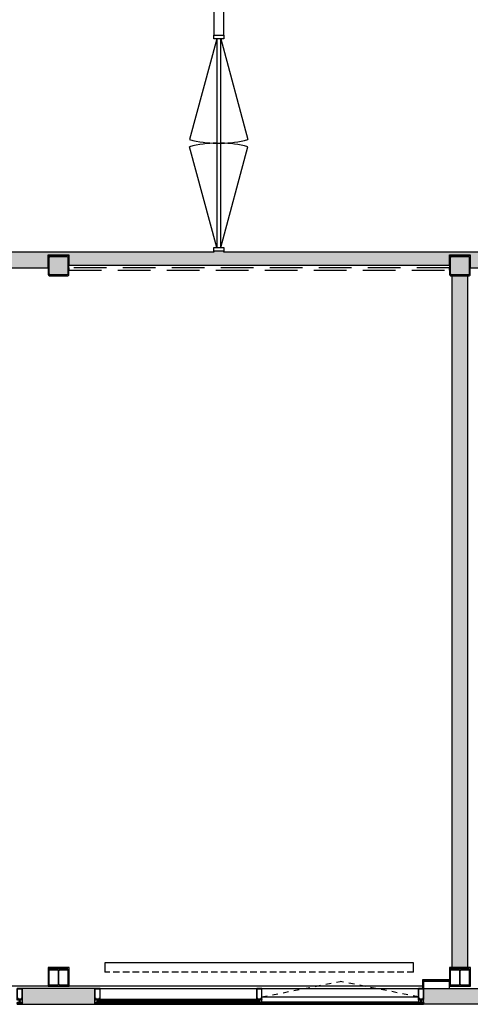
# Model space of a CAD drawing. Header units: millimetres. Extents: x 1118 to 56041, y -2107 to 37624.
# Tile 11 of 21: x 23060 to 27439, y -1272 to 8293. Entities that reach past the tile are written whole.
import ezdxf

# ---------------------------------------------------------------- set-up
doc = ezdxf.new("R2010")
doc.units = ezdxf.units.MM
doc.header["$LTSCALE"] = 100
doc.linetypes.add('Draairichting', pattern=[1.0584, 0.5292, -0.5292])
doc.linetypes.add('HIDDEN2', pattern=[4.7625, 3.175, -1.5875])
for name, color, linetype in [('AA21----_BUITENWAND', 8, 'Continuous'), ('AA22----_BINNENWAND', 9, 'Continuous'), ('AA28----_KONSTRUKTIE', 9, 'Continuous'), ('AL21----_BUITENWAND', 3, 'Continuous'), ('AL22----_BINNENWAND', 2, 'Continuous'), ('AL23----_VLOEREN', 2, 'Continuous'), ('AL28----_KONSTRUKTIE', 3, 'Continuous'), ('AL31----_BUITENKOZIJNEN', 1, 'Continuous'), ('AL32----_BINNENKOZIJNEN', 1, 'Continuous'), ('AL41----_BUITENWANDAFWERKING', 7, 'Continuous'), ('AL51----_RADIATOREN', 7, 'Continuous')]:
    doc.layers.add(name, color=color, linetype=linetype)

# ---------------------------------------------------------------- blocks, each defined once
blk = doc.blocks.new('HEA 180')
at = {"layer": 'AA28----_KONSTRUKTIE'}
h = blk.add_hatch(color=256, dxfattribs=at)
h.dxf.hatch_style = 1
h.paths.add_polyline_path([(-18, -76), (-90, -76), (-90, -85.5), (90, -85.5), (90, -76), (18, -76, -0.414214), (3, -61), (3, 61, -0.414214), (18, 76), (90, 76), (90, 85.5), (-90, 85.5), (-90, 76), (-18, 76, -0.414214), (-3, 61), (-3, -61, -0.414214)])
at = {"layer": 'AL28----_KONSTRUKTIE'}
blk.add_lwpolyline([(-90, 85.5), (-90, 76), (-18, 76, -0.414214), (-3, 61), (-3, -61, -0.414214), (-18, -76), (-90, -76), (-90, -85.5), (90, -85.5), (90, -76), (18, -76, -0.414214), (3, -61), (3, 61, -0.414214), (18, 76), (90, 76), (90, 85.5)], format="xyb", close=True, dxfattribs=at)
blk = doc.blocks.new('Kolom 200x200')
at = {"layer": 'AA28----_KONSTRUKTIE', "lineweight": 5}
blk.add_hatch(color=256, dxfattribs=at).paths.add_polyline_path([(75, 10), (80, 10), (87.1, 12.9), (90, 20), (90, 180), (87.1, 187.1), (80, 190), (-80, 190), (-87.1, 187.1), (-90, 180), (-90, 20), (-87.1, 12.9), (-80, 10), (72.1, 10)], flags=0)
at = {"layer": 'AL28----_KONSTRUKTIE'}
for points in [[(100, 185, 0.414214), (85, 200), (-85, 200, 0.414214), (-100, 185), (-100, 15, 0.414214), (-85, 0), (85, 0, 0.414214), (100, 15)], [(-90, 180, -0.414214), (-80, 190), (80, 190, -0.414214), (90, 180), (90, 20, -0.414214), (80, 10), (-80, 10, -0.414214), (-90, 20)]]:
    blk.add_lwpolyline(points, format="xyb", close=True, dxfattribs=at)
blk = doc.blocks.new('*U150')
at = {"layer": 'AL32----_BINNENKOZIJNEN'}
for points in [[(-2064.9, 20.6), (-1084.5, 283.3)], [(-35.1, 20.6), (-1015.5, 283.3)], [(-1050, 20.6), (-1050, -20.6)], [(-2064.9, -20.6), (-1084.5, -283.3)], [(-35.1, -20.6), (-1015.5, -283.3)]]:
    blk.add_lwpolyline(points, dxfattribs=at)
for points in [[(-2100, 50), (-2065, 50), (-2065, -50), (-2100, -50)], [(-2064.9, 20.6), (-2065, -20.6), (-35, -20.6), (-35, 20.6)], [(-35, 50), (0, 50), (0, -50), (-35, -50)]]:
    blk.add_lwpolyline(points, close=True, dxfattribs=at)
for centre, start, end in [((-2064.9, 20.6), 359.99929, 15), ((-35.1, 20.6), 165, 180.00071), ((-2064.9, -20.6), 345, 0.00071), ((-35.1, -20.6), 179.99929, 195)]:
    blk.add_arc(centre, 1015, start, end, dxfattribs=at)
blk = doc.blocks.new('Rectangular Mullion - d_105-V15-00')
at = {"layer": 'AL31----_BUITENKOZIJNEN'}
for p, q in [((23.5, 105), (-23.5, 105)), ((-22.5, 7), (-22.5, 102.6)), ((-22.5, 102.6), (22.5, 102.6)), ((22.5, 102.6), (22.5, 7)), ((25, 0), (25, 103.5)), ((-25, 0), (-22.7, 0)), ((-23.5, 1), (-23.5, 5)), ((-23.5, 5), (-15.3, 5)), ((-22.7, 1), (-23.5, 1)), ((-22.7, 0), (-22.7, 1)), ((-14.1, 7), (-22.5, 7)), ((-15.3, 1), (-16.1, 1)), ((-16.1, 1), (-16.1, 0)), ((-16.1, 0), (-13.5, 0)), ((-15.3, 5), (-15.3, 1)), ((-13.5, 0), (-13.5, -4.5)), ((-13.1, 2.2), (-13.1, 6)), ((-11.3, 2.2), (-13.1, 2.2)), ((-11.3, 0), (-11.3, 2.2)), ((11.3, 0), (-11.3, 0)), ((13.1, 2.2), (11.3, 2.2)), ((11.3, 2.2), (11.3, 0)), ((13.1, 6), (13.1, 2.2)), ((13.5, -4.5), (13.5, 0)), ((13.5, 0), (16.1, 0)), ((22.5, 7), (14.1, 7)), ((15.3, 1), (15.3, 5)), ((15.3, 5), (23.5, 5)), ((16.1, 1), (15.3, 1)), ((16.1, 0), (16.1, 1)), ((23.5, 1), (22.7, 1)), ((22.7, 1), (22.7, 0)), ((22.7, 0), (25, 0)), ((23.5, 5), (23.5, 1)), ((-23.9, -36), (-25, -36)), ((-25, -36), (-25, -48.2)), ((-25, -48.2), (-24.3, -49)), ((-24.3, -49), (24.3, -49)), ((-20, -36), (-23.9, -36)), ((-23.9, -36), (-22.5, -39)), ((-22.5, -39), (-23.9, -36)), ((-23.8, -39.8), (-22.5, -39)), ((-23.8, -47.5), (-23.8, -39.8)), ((23.8, -47.5), (-23.8, -47.5)), ((-22.5, -39), (-23.4, -39.5)), ((-23.4, -39.5), (-21.8, -42.4)), ((-21.8, -42.4), (-21.8, -46)), ((-21.8, -46), (-20.5, -46)), ((-21, -37), (-20, -37)), ((-20.5, -46), (-20.5, -41.7)), ((-20.5, -41.7), (-11.3, -41.7)), ((-20, -37), (-20, -36)), ((-12.8, -39.2), (-19.5, -39.2)), ((-19, -36.5), (-19, -37.5)), ((-15.5, -36), (-18.5, -36)), ((-18.5, -38), (-15.5, -38)), ((-15, -37.5), (-15, -36.5)), ((13.8, -36), (-13.8, -36)), ((-13.8, -36), (-13.8, -37)), ((-13.8, -37), (-12.8, -37)), ((-13.5, -4.5), (-12.5, -4.5)), ((-12.8, -37), (-12.8, -39.2)), ((-12.5, -4.5), (-12.5, -2.5)), ((-12.5, -2.5), (-5, -2.5)), ((-10.3, -40.7), (-10.3, -39.5)), ((-9.3, -38.5), (9.3, -38.5)), ((-5, -2.5), (-5, -20)), ((-5, -20), (-2.1, -20)), ((-2.1, -20), (-5, -20)), ((-5, -20), (-5, -32)), ((-5, -32), (-3, -32)), ((-4, -31), (-4, -21)), ((-4, -21), (-1.1, -21)), ((-3, -31), (-4, -31)), ((-3, -32), (-3, -31)), ((-2.1, -6.1), (-0.9, -3.1)), ((-1.7, -5.1), (-2.1, -6.1)), ((-2.1, -20), (-2.1, -6.1)), ((-2.1, -6.1), (-2.1, -20)), ((-2, -32), (-2, -31)), ((-0.8, -5.1), (-1.7, -5.1)), ((-1.5, -30.5), (1.5, -30.5)), ((1.5, -32.5), (-1.5, -32.5)), ((-1.1, -6), (-0.8, -5.1)), ((-1.1, -7), (-1.1, -6)), ((1.1, -7), (-1.1, -7)), ((-1.1, -21), (-1.1, -8)), ((-1.1, -8), (1.1, -8)), ((-0.9, -3.1), (0, -2.5)), ((0, -2.5), (0.9, -3.1)), ((1.7, -5.1), (0.8, -5.1)), ((0.8, -5.1), (1.1, -6)), ((0.9, -3.1), (2.1, -6.1)), ((1.1, -6), (1.1, -7)), ((1.1, -8), (1.1, -21)), ((1.1, -21), (4, -21)), ((2.1, -6.1), (1.7, -5.1)), ((2, -31), (2, -32)), ((2.1, -6.1), (2.1, -20)), ((2.1, -20), (2.1, -6.1)), ((2.1, -20), (5, -20)), ((5, -20), (2.1, -20)), ((4, -31), (3, -31)), ((3, -31), (3, -32)), ((3, -32), (5, -32)), ((4, -21), (4, -31)), ((5, -20), (5, -2.5)), ((5, -2.5), (12.5, -2.5)), ((5, -32), (5, -20)), ((10.3, -39.5), (10.3, -40.7)), ((11.3, -41.7), (20.5, -41.7)), ((12.5, -2.5), (12.5, -4.5)), ((12.5, -4.5), (13.5, -4.5)), ((12.8, -39.2), (12.8, -37)), ((12.8, -37), (13.8, -37)), ((19.5, -39.2), (12.8, -39.2)), ((13.8, -37), (13.8, -36)), ((15, -37.5), (15, -36.5)), ((15.5, -36), (18.5, -36)), ((18.5, -38), (15.5, -38)), ((19, -36.5), (19, -37.5)), ((23.9, -36), (20, -36)), ((20, -36), (20, -37)), ((20, -37), (21, -37)), ((20.5, -41.7), (20.5, -46)), ((20.5, -46), (21.8, -46)), ((21.8, -42.4), (23.4, -39.5)), ((21.8, -46), (21.8, -42.4)), ((22.5, -39), (23.9, -36)), ((23.9, -36), (22.5, -39)), ((23.4, -39.5), (22.5, -39)), ((22.5, -39), (23.8, -39.8)), ((23.8, -39.8), (23.8, -47.5)), ((25, -36), (23.9, -36)), ((24.3, -49), (25, -48.2)), ((25, -48.2), (25, -36))]:
    blk.add_line(p, q, dxfattribs=at)
at = {"layer": 'AL31----_BUITENKOZIJNEN', "flags": 128}
for points in [[(-19.4, 3.7), (-17.3, 3.7), (-16.7, 3.5), (-15.3, 2.1), (-15.3, 1), (-16.1, 1), (-16.1, 0), (-13.5, 0), (-13.5, -7.1), (-14.1, -8), (-15.2, -6.8), (-16.3, -8), (-17.4, -6.8), (-18.5, -8), (-19.3, -7.1), (-23, -8), (-25, -8), (-25, 103.5)], [(-25, 0), (-22.7, 0), (-22.7, 1), (-23.5, 1), (-23.5, 2.1), (-22.1, 3.5), (-21.5, 3.7), (-19.4, 3.7)], [(-17, -39.2), (-19.5, -39.2), (-20.4, -38.9), (-20.9, -38.3), (-21, -37), (-20, -37), (-20, -36), (-23.8, -36), (-26, -34), (-29, -33), (-29.1, -32.9)], [(-28.8, -32), (-26, -32), (-20, -34), (-17, -34), (-20.1, -33)], [(22, -32), (22, -32), (3.9, -32), (3.1, -31.4), (3.2, -31.1), (3.7, -31.1), (3.7, -29.8), (2, -29), (-2, -29), (-3.7, -29.8), (-3.7, -31.1), (-3.2, -31.1), (-3.1, -31.4), (-3.9, -32), (-22, -32), (-22, -32)], [(-21.8, -32.2), (-14, -33), (-9, -34), (9, -34), (14, -33), (21.8, -32.2)], [(-19.9, -32), (-18, -32), (-11.9, -35.1)], [(-12.1, -36), (-13.8, -36), (-13.8, -37), (-12.8, -37), (-12.8, -38.7), (-13.3, -39.2), (-17, -39.2)], [(19.9, -32), (18, -32), (11.9, -35.1)], [(12.1, -36), (13.8, -36), (13.8, -37), (12.8, -37), (12.8, -38.7), (13.3, -39.2), (17, -39.2)], [(28.8, -32), (26, -32), (20, -34), (17, -34), (20.1, -33)], [(17, -39.2), (19.5, -39.2), (20.4, -38.9), (20.9, -38.3), (21, -37), (20, -37), (20, -36), (23.8, -36), (26, -34), (29, -33), (29.1, -32.9)]]:
    blk.add_lwpolyline(points, dxfattribs=at)
for points in [[(-19.4, 2.8), (-20.9, 2.8), (-21.4, 2.3), (-21.4, 0.7), (-20.9, 0.2), (-19.4, 0.2), (-17.9, 0.2), (-17.4, 0.7), (-17.4, 2.3), (-17.9, 2.8)], [(19.4, 3.7), (17.3, 3.7), (16.7, 3.5), (15.3, 2.1), (15.3, 1), (16.1, 1), (16.1, 0), (13.5, 0), (13.5, -7.1), (14.1, -8), (15.2, -6.8), (16.3, -8), (17.4, -6.8), (18.5, -8), (19.3, -7.1), (23, -8), (26.9, -8), (26.9, -7.7), (26.3, -7.1), (25, -6.8), (25, 0), (22.7, 0), (22.7, 1), (23.5, 1), (23.5, 2.1), (22.1, 3.5), (21.5, 3.7)], [(19.4, 2.8), (20.9, 2.8), (21.4, 2.3), (21.4, 0.7), (20.9, 0.2), (19.4, 0.2), (17.9, 0.2), (17.4, 0.7), (17.4, 2.3), (17.9, 2.8)], [(-19.2, -1.5), (-20.5, -1.5), (-21.5, -2.7), (-21.5, -3.9), (-20.5, -5.2), (-18, -5.2), (-17, -3.9), (-17, -2.7), (-18, -1.5)], [(19.2, -1.5), (20.5, -1.5), (21.5, -2.7), (21.5, -3.9), (20.5, -5.2), (18, -5.2), (17, -3.9), (17, -2.7), (18, -1.5)]]:
    blk.add_lwpolyline(points, close=True, dxfattribs=at)
at = {"layer": 'AL31----_BUITENKOZIJNEN'}
for centre, radius, start, end in [((-23.5, 103.5), 1.5, 90, 180), ((23.5, 103.5), 1.5, 360, 90), ((-14.1, 6), 1, 360, 90), ((14.1, 6), 1, 90, 180), ((-28.8, -32.5), 0.5, 90.00189, 225.00189), ((-21.8, -32), 0.2, 180, 264.2895), ((-19.3, -37.4), 1.77, 165.61776, 262.95866), ((-19.9, -32.5), 0.5, 89.99998, 251.56502), ((-18.5, -36.5), 0.5, 90, 179.99999), ((-18.5, -37.5), 0.5, 180, 270), ((-15.5, -36.5), 0.5, 360, 90), ((-15.5, -37.5), 0.5, 270, 0.00001), ((-12.1, -35.5), 0.5, 270.00175, 63.43671), ((-11.3, -40.7), 1, 270, 360), ((-9.3, -39.5), 1, 90, 180), ((-1.5, -31), 0.5, 90, 180), ((-1.5, -32), 0.5, 179.99999, 270), ((1.5, -31), 0.5, 0, 90), ((1.5, -32), 0.5, 270, 0.00001), ((9.3, -39.5), 1, 0, 90), ((11.3, -40.7), 1, 180, 270), ((12.1, -35.5), 0.5, 116.56329, 269.99825), ((15.5, -36.5), 0.5, 90, 180), ((15.5, -37.5), 0.5, 179.99999, 270), ((18.5, -36.5), 0.5, 0.00001, 90), ((18.5, -37.5), 0.5, 270, 0), ((19.3, -37.4), 1.77, 277.04134, 14.38224), ((19.9, -32.5), 0.5, 288.43498, 90.00002), ((21.8, -32), 0.2, 275.7105, 0), ((28.8, -32.5), 0.5, 314.99811, 89.99811)]:
    blk.add_arc(centre, radius, start, end, dxfattribs=at)
blk = doc.blocks.new('Rectangular Mullion - d_105-V14-00')
at = {"layer": 'AL31----_BUITENKOZIJNEN'}
for p, q in [((-25, 103.5), (-25, 0)), ((23.5, 105), (-23.5, 105)), ((-22.5, 7), (-22.5, 102.6)), ((-22.5, 102.6), (22.5, 102.6)), ((22.5, 102.6), (22.5, 7)), ((25, 0), (25, 103.5)), ((-25, 0), (-22.7, 0)), ((-23.5, 1), (-23.5, 5)), ((-23.5, 5), (-15.3, 5)), ((-22.7, 1), (-23.5, 1)), ((-22.7, 0), (-22.7, 1)), ((-14.1, 7), (-22.5, 7)), ((-15.3, 1), (-16.1, 1)), ((-16.1, 1), (-16.1, 0)), ((-16.1, 0), (-13.5, 0)), ((-15.3, 5), (-15.3, 1)), ((-13.5, 0), (-13.5, -4.5)), ((-13.1, 2.2), (-13.1, 6)), ((-11.3, 2.2), (-13.1, 2.2)), ((-11.3, 0), (-11.3, 2.2)), ((11.3, 0), (-11.3, 0)), ((13.1, 2.2), (11.3, 2.2)), ((11.3, 2.2), (11.3, 0)), ((13.1, 6), (13.1, 2.2)), ((13.5, -4.5), (13.5, 0)), ((13.5, 0), (16.1, 0)), ((22.5, 7), (14.1, 7)), ((15.3, 1), (15.3, 5)), ((15.3, 5), (23.5, 5)), ((16.1, 1), (15.3, 1)), ((16.1, 0), (16.1, 1)), ((23.5, 1), (22.7, 1)), ((22.7, 1), (22.7, 0)), ((22.7, 0), (25, 0)), ((23.5, 5), (23.5, 1)), ((-23.9, -36), (-25, -36)), ((-25, -36), (-25, -48.2)), ((-25, -48.2), (-24.3, -49)), ((-24.3, -49), (24.3, -49)), ((-20, -36), (-23.9, -36)), ((-23.9, -36), (-22.5, -39)), ((-22.5, -39), (-23.9, -36)), ((-23.8, -39.8), (-22.5, -39)), ((-23.8, -47.5), (-23.8, -39.8)), ((23.8, -47.5), (-23.8, -47.5)), ((-22.5, -39), (-23.4, -39.5)), ((-23.4, -39.5), (-21.8, -42.4)), ((-21.8, -42.4), (-21.8, -46)), ((-21.8, -46), (-20.5, -46)), ((-21, -37), (-20, -37)), ((-20.5, -46), (-20.5, -41.7)), ((-20.5, -41.7), (-11.3, -41.7)), ((-20, -37), (-20, -36)), ((-12.8, -39.2), (-19.5, -39.2)), ((-19, -36.5), (-19, -37.5)), ((-15.5, -36), (-18.5, -36)), ((-18.5, -38), (-15.5, -38)), ((-15, -37.5), (-15, -36.5)), ((13.8, -36), (-13.8, -36)), ((-13.8, -36), (-13.8, -37)), ((-13.8, -37), (-12.8, -37)), ((-13.5, -4.5), (-12.5, -4.5)), ((-12.8, -37), (-12.8, -39.2)), ((-12.5, -4.5), (-12.5, -2.5)), ((-12.5, -2.5), (-5, -2.5)), ((-10.3, -40.7), (-10.3, -39.5)), ((-9.3, -38.5), (9.3, -38.5)), ((-5, -2.5), (-5, -20)), ((-5, -20), (-2.1, -20)), ((-2.1, -20), (-5, -20)), ((-5, -20), (-5, -32)), ((-5, -32), (-3, -32)), ((-4, -31), (-4, -21)), ((-4, -21), (-1.1, -21)), ((-3, -31), (-4, -31)), ((-3, -32), (-3, -31)), ((-2.1, -6.1), (-0.9, -3.1)), ((-1.7, -5.1), (-2.1, -6.1)), ((-2.1, -20), (-2.1, -6.1)), ((-2.1, -6.1), (-2.1, -20)), ((-2, -32), (-2, -31)), ((-0.8, -5.1), (-1.7, -5.1)), ((-1.5, -30.5), (1.5, -30.5)), ((1.5, -32.5), (-1.5, -32.5)), ((-1.1, -6), (-0.8, -5.1)), ((-1.1, -7), (-1.1, -6)), ((1.1, -7), (-1.1, -7)), ((-1.1, -21), (-1.1, -8)), ((-1.1, -8), (1.1, -8)), ((-0.9, -3.1), (0, -2.5)), ((0, -2.5), (0.9, -3.1)), ((1.7, -5.1), (0.8, -5.1)), ((0.8, -5.1), (1.1, -6)), ((0.9, -3.1), (2.1, -6.1)), ((1.1, -6), (1.1, -7)), ((1.1, -8), (1.1, -21)), ((1.1, -21), (4, -21)), ((2.1, -6.1), (1.7, -5.1)), ((2, -31), (2, -32)), ((2.1, -6.1), (2.1, -20)), ((2.1, -20), (2.1, -6.1)), ((2.1, -20), (5, -20)), ((5, -20), (2.1, -20)), ((4, -31), (3, -31)), ((3, -31), (3, -32)), ((3, -32), (5, -32)), ((4, -21), (4, -31)), ((5, -20), (5, -2.5)), ((5, -2.5), (12.5, -2.5)), ((5, -32), (5, -20)), ((10.3, -39.5), (10.3, -40.7)), ((11.3, -41.7), (20.5, -41.7)), ((18, -32), (11.9, -35.1)), ((12.5, -2.5), (12.5, -4.5)), ((12.5, -4.5), (13.5, -4.5)), ((12.8, -39.2), (12.8, -37)), ((12.8, -37), (13.8, -37)), ((19.5, -39.2), (12.8, -39.2)), ((13.8, -37), (13.8, -36)), ((15, -37.5), (15, -36.5)), ((15.5, -36), (18.5, -36)), ((18.5, -38), (15.5, -38)), ((19, -36.5), (19, -37.5)), ((23.9, -36), (20, -36)), ((20, -36), (20, -37)), ((20, -37), (21, -37)), ((20.5, -41.7), (20.5, -46)), ((20.5, -46), (21.8, -46)), ((21.8, -42.4), (23.4, -39.5)), ((21.8, -46), (21.8, -42.4)), ((22, -32), (22, -32)), ((22.5, -39), (23.9, -36)), ((23.9, -36), (22.5, -39)), ((23.4, -39.5), (22.5, -39)), ((22.5, -39), (23.8, -39.8)), ((23.8, -39.8), (23.8, -47.5)), ((25, -36), (23.9, -36)), ((24.3, -49), (25, -48.2)), ((25, -48.2), (25, -36))]:
    blk.add_line(p, q, dxfattribs=at)
at = {"layer": 'AL31----_BUITENKOZIJNEN', "flags": 128}
for points in [[(-19.4, 3.7), (-17.3, 3.7), (-16.7, 3.5), (-15.3, 2.1), (-15.3, 1), (-16.1, 1), (-16.1, 0), (-13.5, 0), (-13.5, -7.1), (-14.1, -8), (-15.2, -6.8), (-16.3, -8), (-17.4, -6.8), (-18.5, -8), (-19.3, -7.1), (-23, -8), (-26.9, -8), (-26.9, -7.7), (-26.3, -7.1), (-25, -6.8), (-25, 0), (-22.7, 0), (-22.7, 1), (-23.5, 1), (-23.5, 2.1), (-22.1, 3.5), (-21.5, 3.7)], [(-19.4, 2.8), (-20.9, 2.8), (-21.4, 2.3), (-21.4, 0.7), (-20.9, 0.2), (-19.4, 0.2), (-17.9, 0.2), (-17.4, 0.7), (-17.4, 2.3), (-17.9, 2.8)], [(19.4, 2.8), (20.9, 2.8), (21.4, 2.3), (21.4, 0.7), (20.9, 0.2), (19.4, 0.2), (17.9, 0.2), (17.4, 0.7), (17.4, 2.3), (17.9, 2.8)], [(-19.2, -1.5), (-20.5, -1.5), (-21.5, -2.7), (-21.5, -3.9), (-20.5, -5.2), (-18, -5.2), (-17, -3.9), (-17, -2.7), (-18, -1.5)], [(19.2, -1.5), (20.5, -1.5), (21.5, -2.7), (21.5, -3.9), (20.5, -5.2), (18, -5.2), (17, -3.9), (17, -2.7), (18, -1.5)]]:
    blk.add_lwpolyline(points, close=True, dxfattribs=at)
for points in [[(19.4, 3.7), (17.3, 3.7), (16.7, 3.5), (15.3, 2.1), (15.3, 1), (16.1, 1), (16.1, 0), (13.5, 0), (13.5, -7.1), (14.1, -8), (15.2, -6.8), (16.3, -8), (17.4, -6.8), (18.5, -8), (19.3, -7.1), (23, -8)], [(26.9, -8), (26.9, -7.7), (26.3, -7.1), (25, -6.8), (25, 0), (22.7, 0), (22.7, 1), (23.5, 1), (23.5, 2.1), (22.1, 3.5), (21.5, 3.7), (19.4, 3.7)], [(-17, -39.2), (-19.5, -39.2), (-20.4, -38.9), (-20.9, -38.3), (-21, -37), (-20, -37), (-20, -36), (-23.8, -36), (-26, -34), (-29, -33), (-29.1, -32.9)], [(-28.8, -32), (-26, -32), (-20, -34), (-17, -34), (-20.1, -33)], [(10, -32), (3.9, -32), (3.1, -31.4), (3.2, -31.1), (3.7, -31.1), (3.7, -29.8), (2, -29), (-2, -29), (-3.7, -29.8), (-3.7, -31.1), (-3.2, -31.1), (-3.1, -31.4), (-3.9, -32), (-22, -32), (-22, -32)], [(-21.8, -32.2), (-14, -33), (-9, -34), (9, -34), (14, -33), (21.8, -32.2)], [(-19.9, -32), (-18, -32), (-11.9, -35.1)], [(-12.1, -36), (-13.8, -36), (-13.8, -37), (-12.8, -37), (-12.8, -38.7), (-13.3, -39.2), (-17, -39.2)], [(12.1, -36), (13.8, -36), (13.8, -37), (12.8, -37), (12.8, -38.7), (13.3, -39.2), (17, -39.2)], [(26, -32), (20, -34), (17, -34), (20.1, -33)], [(17, -39.2), (19.5, -39.2), (20.4, -38.9), (20.9, -38.3), (21, -37), (20, -37), (20, -36), (23.8, -36), (26, -34), (29, -33), (29.1, -32.9)]]:
    blk.add_lwpolyline(points, dxfattribs=at)
at = {"layer": 'AL31----_BUITENKOZIJNEN'}
for centre, radius, start, end in [((-23.5, 103.5), 1.5, 90, 180), ((23.5, 103.5), 1.5, 360, 90), ((-14.1, 6), 1, 360, 90), ((14.1, 6), 1, 90, 180), ((-28.8, -32.5), 0.5, 90.00189, 225.00189), ((-21.8, -32), 0.2, 180, 264.2895), ((-19.3, -37.4), 1.77, 165.61776, 262.95866), ((-19.9, -32.5), 0.5, 89.99998, 251.56502), ((-18.5, -36.5), 0.5, 90, 179.99999), ((-18.5, -37.5), 0.5, 180, 270), ((-15.5, -36.5), 0.5, 360, 90), ((-15.5, -37.5), 0.5, 270, 0.00001), ((-12.1, -35.5), 0.5, 270.00175, 63.43671), ((-11.3, -40.7), 1, 270, 360), ((-9.3, -39.5), 1, 90, 180), ((-1.5, -31), 0.5, 90, 180), ((-1.5, -32), 0.5, 179.99999, 270), ((1.5, -31), 0.5, 0, 90), ((1.5, -32), 0.5, 270, 0.00001), ((9.3, -39.5), 1, 0, 90), ((11.3, -40.7), 1, 180, 270), ((12.1, -35.5), 0.5, 116.56329, 269.99825), ((15.5, -36.5), 0.5, 90, 180), ((15.5, -37.5), 0.5, 179.99999, 270), ((18.5, -36.5), 0.5, 0.00001, 90), ((18.5, -37.5), 0.5, 270, 0), ((19.3, -37.4), 1.77, 277.04134, 14.38224), ((19.9, -32.5), 0.5, 288.43498, 90.00002), ((21.8, -32), 0.2, 275.7105, 0), ((28.8, -32.5), 0.5, 314.99811, 89.99811)]:
    blk.add_arc(centre, radius, start, end, dxfattribs=at)
blk = doc.blocks.new('Rectangular Mullion - d_105-V17-00')
at = {"layer": 'AL31----_BUITENKOZIJNEN'}
for p, q in [((-25, 103.5), (-25, 0)), ((23.5, 105), (-23.5, 105)), ((-22.5, 7), (-22.5, 102.6)), ((-22.5, 102.6), (22.5, 102.6)), ((22.5, 102.6), (22.5, 7)), ((25, -0.1), (25, 103.5)), ((-25, 0), (-22.7, 0)), ((-23.5, 1), (-23.5, 5)), ((-23.5, 5), (-15.3, 5)), ((-22.7, 1), (-23.5, 1)), ((-22.7, 0), (-22.7, 1)), ((-14.1, 7), (-22.5, 7)), ((-15.3, 1), (-16.1, 1)), ((-16.1, 1), (-16.1, 0)), ((-16.1, 0), (-13.5, 0)), ((-15.3, 5), (-15.3, 1)), ((-13.5, 0), (-13.5, -4.5)), ((-13.1, 2.2), (-13.1, 6)), ((-11.3, 2.2), (-13.1, 2.2)), ((-11.3, 0), (-11.3, 2.2)), ((11.3, 0), (-11.3, 0)), ((13.1, 2.2), (11.3, 2.2)), ((11.3, 2.2), (11.3, 0)), ((13.1, 6), (13.1, 2.2)), ((13.5, -4.5), (13.5, 0)), ((13.5, 0), (16.1, 0)), ((22.5, 7), (14.1, 7)), ((15.3, 1), (15.3, 5)), ((15.3, 5), (23.5, 5)), ((16.1, 1), (15.3, 1)), ((16.1, 0), (16.1, 1)), ((23.5, 1), (22.7, 1)), ((22.7, 1), (22.7, 0)), ((22.7, 0), (25, 0)), ((23.5, 5), (23.5, 1)), ((-23.9, -36), (-25, -36)), ((-25, -36), (-25, -48.2)), ((-25, -48.2), (-24.3, -49)), ((-24.3, -49), (24.3, -49)), ((-20, -36), (-23.9, -36)), ((-23.9, -36), (-22.5, -39)), ((-22.5, -39), (-23.9, -36)), ((-23.8, -39.8), (-22.5, -39)), ((-23.8, -47.5), (-23.8, -39.8)), ((23.8, -47.5), (-23.8, -47.5)), ((-22.5, -39), (-23.4, -39.5)), ((-23.4, -39.5), (-21.8, -42.4)), ((-22, -32), (-22, -32)), ((-21.8, -42.4), (-21.8, -46)), ((-21.8, -46), (-20.5, -46)), ((-21, -37), (-20, -37)), ((-20.5, -46), (-20.5, -41.7)), ((-20.5, -41.7), (-11.3, -41.7)), ((-20, -37), (-20, -36)), ((-12.8, -39.2), (-19.5, -39.2)), ((-19, -36.5), (-19, -37.5)), ((-15.5, -36), (-18.5, -36)), ((-18.5, -38), (-15.5, -38)), ((-18, -32), (-11.9, -35.1)), ((-15, -37.5), (-15, -36.5)), ((13.8, -36), (-13.8, -36)), ((-13.8, -36), (-13.8, -37)), ((-13.8, -37), (-12.8, -37)), ((-13.5, -4.5), (-12.5, -4.5)), ((-12.8, -37), (-12.8, -39.2)), ((-12.5, -4.5), (-12.5, -2.5)), ((-12.5, -2.5), (-5, -2.5)), ((-10.3, -40.7), (-10.3, -39.5)), ((-9.3, -38.5), (9.3, -38.5)), ((-5, -2.5), (-5, -20)), ((-5, -20), (-2.1, -20)), ((-2.1, -20), (-5, -20)), ((-5, -20), (-5, -32)), ((-5, -32), (-3, -32)), ((-4, -31), (-4, -21)), ((-4, -21), (-1.1, -21)), ((-3, -31), (-4, -31)), ((-3, -32), (-3, -31)), ((-2.1, -6.1), (-0.9, -3.1)), ((-1.7, -5.1), (-2.1, -6.1)), ((-2.1, -20), (-2.1, -6.1)), ((-2.1, -6.1), (-2.1, -20)), ((-2, -32), (-2, -31)), ((-0.8, -5.1), (-1.7, -5.1)), ((-1.5, -30.5), (1.5, -30.5)), ((1.5, -32.5), (-1.5, -32.5)), ((-1.1, -6), (-0.8, -5.1)), ((-1.1, -7), (-1.1, -6)), ((1.1, -7), (-1.1, -7)), ((-1.1, -21), (-1.1, -8)), ((-1.1, -8), (1.1, -8)), ((-0.9, -3.1), (0, -2.5)), ((0, -2.5), (0.9, -3.1)), ((1.7, -5.1), (0.8, -5.1)), ((0.8, -5.1), (1.1, -6)), ((0.9, -3.1), (2.1, -6.1)), ((1.1, -6), (1.1, -7)), ((1.1, -8), (1.1, -21)), ((1.1, -21), (4, -21)), ((2.1, -6.1), (1.7, -5.1)), ((2, -31), (2, -32)), ((2.1, -6.1), (2.1, -20)), ((2.1, -20), (2.1, -6.1)), ((2.1, -20), (5, -20)), ((5, -20), (2.1, -20)), ((4, -31), (3, -31)), ((3, -31), (3, -32)), ((3, -32), (5, -32)), ((4, -21), (4, -31)), ((5, -20), (5, -2.5)), ((5, -2.5), (12.5, -2.5)), ((5, -32), (5, -20)), ((10.3, -39.5), (10.3, -40.7)), ((11.3, -41.7), (20.5, -41.7)), ((12.5, -2.5), (12.5, -4.5)), ((12.5, -4.5), (13.5, -4.5)), ((12.8, -39.2), (12.8, -37)), ((12.8, -37), (13.8, -37)), ((19.5, -39.2), (12.8, -39.2)), ((13.8, -37), (13.8, -36)), ((15, -37.5), (15, -36.5)), ((15.5, -36), (18.5, -36)), ((18.5, -38), (15.5, -38)), ((19, -36.5), (19, -37.5)), ((23.9, -36), (20, -36)), ((20, -36), (20, -37)), ((20, -37), (21, -37)), ((20.5, -41.7), (20.5, -46)), ((20.5, -46), (21.8, -46)), ((21.8, -42.4), (23.4, -39.5)), ((21.8, -46), (21.8, -42.4)), ((22.5, -39), (23.9, -36)), ((23.9, -36), (22.5, -39)), ((23.4, -39.5), (22.5, -39)), ((22.5, -39), (23.8, -39.8)), ((23.8, -39.8), (23.8, -47.5)), ((25, -36), (23.9, -36)), ((24.3, -49), (25, -48.2)), ((25, -48.2), (25, -36))]:
    blk.add_line(p, q, dxfattribs=at)
at = {"layer": 'AL31----_BUITENKOZIJNEN', "flags": 128}
for points in [[(-26.9, -8), (-26.9, -7.7), (-26.3, -7.1), (-25, -6.8), (-25, 0), (-22.7, 0), (-22.7, 1), (-23.5, 1), (-23.5, 2.1), (-22.1, 3.5), (-21.5, 3.7), (-19.4, 3.7), (-17.3, 3.7), (-16.7, 3.5), (-15.3, 2.1), (-15.3, 1), (-16.1, 1), (-16.1, 0), (-13.5, 0), (-13.5, -7.1), (-14.1, -8), (-15.2, -6.8), (-16.3, -8), (-17.4, -6.8), (-18.5, -8), (-19.3, -7.1), (-23, -8)], [(-19.4, 2.8), (-20.9, 2.8), (-21.4, 2.3), (-21.4, 0.7), (-20.9, 0.2), (-19.4, 0.2), (-17.9, 0.2), (-17.4, 0.7), (-17.4, 2.3), (-17.9, 2.8)], [(26.9, -8), (26.9, -7.7), (26.3, -7.1), (25, -6.8), (25, 0), (22.7, 0), (22.7, 1), (23.5, 1), (23.5, 2.1), (22.1, 3.5), (21.5, 3.7), (19.4, 3.7), (17.3, 3.7), (16.7, 3.5), (15.3, 2.1), (15.3, 1), (16.1, 1), (16.1, 0), (13.5, 0), (13.5, -7.1), (14.1, -8), (15.2, -6.8), (16.3, -8), (17.4, -6.8), (18.5, -8), (19.3, -7.1), (23, -8)], [(19.4, 2.8), (20.9, 2.8), (21.4, 2.3), (21.4, 0.7), (20.9, 0.2), (19.4, 0.2), (17.9, 0.2), (17.4, 0.7), (17.4, 2.3), (17.9, 2.8)], [(-19.2, -1.5), (-20.5, -1.5), (-21.5, -2.7), (-21.5, -3.9), (-20.5, -5.2), (-18, -5.2), (-17, -3.9), (-17, -2.7), (-18, -1.5)], [(19.2, -1.5), (20.5, -1.5), (21.5, -2.7), (21.5, -3.9), (20.5, -5.2), (18, -5.2), (17, -3.9), (17, -2.7), (18, -1.5)]]:
    blk.add_lwpolyline(points, close=True, dxfattribs=at)
for points in [[(-17, -39.2), (-19.5, -39.2), (-20.4, -38.9), (-20.9, -38.3), (-21, -37), (-20, -37), (-20, -36), (-23.8, -36), (-26, -34), (-29, -33), (-29.1, -32.9)], [(-26, -32), (-20, -34), (-17, -34), (-20.1, -33)], [(-21.8, -32.2), (-14, -33), (-9, -34), (9, -34), (14, -33), (21.8, -32.2)], [(-12.1, -36), (-13.8, -36), (-13.8, -37), (-12.8, -37), (-12.8, -38.7), (-13.3, -39.2), (-17, -39.2)], [(22, -32), (22, -32), (3.9, -32), (3.1, -31.4), (3.2, -31.1), (3.7, -31.1), (3.7, -29.8), (2, -29), (-2, -29), (-3.7, -29.8), (-3.7, -31.1), (-3.2, -31.1), (-3.1, -31.4), (-3.9, -32), (-10, -32)], [(19.9, -32), (18, -32), (11.9, -35.1)], [(12.1, -36), (13.8, -36), (13.8, -37), (12.8, -37), (12.8, -38.7), (13.3, -39.2), (17, -39.2)], [(28.8, -32), (26, -32), (20, -34), (17, -34), (20.1, -33)], [(17, -39.2), (19.5, -39.2), (20.4, -38.9), (20.9, -38.3), (21, -37), (20, -37), (20, -36), (23.8, -36), (26, -34), (29, -33), (29.1, -32.9)]]:
    blk.add_lwpolyline(points, dxfattribs=at)
at = {"layer": 'AL31----_BUITENKOZIJNEN'}
for centre, radius, start, end in [((-23.5, 103.5), 1.5, 90, 180), ((23.5, 103.5), 1.5, 360, 90), ((-14.1, 6), 1, 360, 90), ((14.1, 6), 1, 90, 180), ((-28.8, -32.5), 0.5, 90.00189, 225.00189), ((-21.8, -32), 0.2, 180, 264.2895), ((-19.3, -37.4), 1.77, 165.61776, 262.95866), ((-19.9, -32.5), 0.5, 89.99998, 251.56502), ((-18.5, -36.5), 0.5, 90, 179.99999), ((-18.5, -37.5), 0.5, 180, 270), ((-15.5, -36.5), 0.5, 360, 90), ((-15.5, -37.5), 0.5, 270, 0.00001), ((-12.1, -35.5), 0.5, 270.00175, 63.43671), ((-11.3, -40.7), 1, 270, 360), ((-9.3, -39.5), 1, 90, 180), ((-1.5, -31), 0.5, 90, 180), ((-1.5, -32), 0.5, 179.99999, 270), ((1.5, -31), 0.5, 0, 90), ((1.5, -32), 0.5, 270, 0.00001), ((9.3, -39.5), 1, 0, 90), ((11.3, -40.7), 1, 180, 270), ((12.1, -35.5), 0.5, 116.56329, 269.99825), ((15.5, -36.5), 0.5, 90, 180), ((15.5, -37.5), 0.5, 179.99999, 270), ((18.5, -36.5), 0.5, 0.00001, 90), ((18.5, -37.5), 0.5, 270, 0), ((19.3, -37.4), 1.77, 277.04134, 14.38224), ((19.9, -32.5), 0.5, 288.43498, 90.00002), ((21.8, -32), 0.2, 275.7105, 0), ((28.8, -32.5), 0.5, 314.99811, 89.99811)]:
    blk.add_arc(centre, radius, start, end, dxfattribs=at)
blk = doc.blocks.new('Rectangular Mullion - Alu_Vliesgevel_50x105-24164911-00')
at = {"layer": 'AL31----_BUITENKOZIJNEN', "color": 8}
for p, q in [((4341.4, -1117.7), (5863.4, -1117.7)), ((4341.4, -1230.7), (4341.4, -1222.7)), ((4341.4, -1222.7), (5863.4, -1222.7)), ((5863.4, -1222.7), (5863.4, -1230.7)), ((4341.4, -1258.7), (4341.4, -1254.7)), ((4341.4, -1258.7), (5863.4, -1258.7)), ((4341.4, -1271.7), (5863.4, -1271.7)), ((5863.4, -1254.7), (5863.4, -1258.7))]:
    blk.add_line(p, q, dxfattribs=at)
blk = doc.blocks.new('Rectangular Mullion - Alu_Vliesgevel_50x105-V19-00')
at = {"layer": 'AL31----_BUITENKOZIJNEN', "color": 8}
for p, q in [((9813.4, -1117.7), (11335.4, -1117.7)), ((9813.4, -1258.7), (9813.4, -1249.7)), ((9813.4, -1258.7), (11335.4, -1258.7)), ((9813.4, -1271.7), (11335.4, -1271.7)), ((11335.4, -1249.7), (11335.4, -1258.7))]:
    blk.add_line(p, q, dxfattribs=at)
blk = doc.blocks.new('Panel - dubbel glas-25192497-00')
at = {"layer": 'AL31----_BUITENKOZIJNEN'}
for p, q in [((-500, -5), (1052, -5)), ((-500, -9), (-500, -5)), ((-500, -25), (-500, -9)), ((-500, -29), (-500, -25)), ((1052, -29), (-500, -29)), ((1052, -5), (1052, -9)), ((1052, -9), (1052, -25)), ((1052, -25), (1052, -29))]:
    blk.add_line(p, q, dxfattribs=at)
at = {"layer": 'AL31----_BUITENKOZIJNEN', "color": 8}
for p, q in [((-500, -9), (-495, -9)), ((1052, -9), (-500, -9)), ((-495, -25), (-500, -25)), ((-500, -25), (1052, -25)), ((-495, -9), (-495, -25)), ((-494, -10), (-489, -10)), ((-494, -24), (-494, -10)), ((-489, -24), (-494, -24)), ((-489, -10), (-489, -24)), ((-488, -9), (1040, -9)), ((-488, -25), (-488, -9)), ((1040, -25), (-488, -25)), ((1040, -9), (1040, -25)), ((1041, -10), (1046, -10)), ((1041, -24), (1041, -10)), ((1046, -24), (1041, -24)), ((1046, -10), (1046, -24)), ((1047, -9), (1052, -9)), ((1047, -25), (1047, -9)), ((1052, -25), (1047, -25))]:
    blk.add_line(p, q, dxfattribs=at)
blk = doc.blocks.new('30_ISR_cw_vlakvulling_raam - kiepraam-25282034-00')
at = {"layer": 'AL31----_BUITENKOZIJNEN', "linetype": 'Draairichting'}
for p in [(-761, 54), (761, 54)]:
    blk.add_line(p, (0, 204), dxfattribs=at)
at = {"layer": 'AL31----_BUITENKOZIJNEN'}
for p, q in [((-761, 4), (-761, 54)), ((-761, 54), (761, 54)), ((761, 4), (-761, 4)), ((761, 54), (761, 4))]:
    blk.add_line(p, q, dxfattribs=at)
blk = doc.blocks.new('51_radiator_3000x90')
at = {"layer": 'AL51----_RADIATOREN', "linetype": 'HIDDEN2', "ltscale": 0.2}
blk.add_line((-1500, 0), (1500, 0), dxfattribs=at)
at = {"layer": 'AL51----_RADIATOREN'}
blk.add_lwpolyline([(-1500, 0), (-1500, -90), (1500, -90), (1500, 0)], dxfattribs=at)
blk = doc.blocks.new('*U186')
at = {"layer": 'AL51----_RADIATOREN'}
blk.add_blockref('51_radiator_3000x90', (0, 45), dxfattribs=at)
blk = doc.blocks.new('*U187')
at = {"layer": 'AL51----_RADIATOREN', "color": 0, "linetype": 'ByBlock', "lineweight": -2, "transparency": 16777216}
blk.add_blockref('*U186', (3900, 0), dxfattribs=at)

msp = doc.modelspace()

# ---------------------------------------------------------------- hatches: boundary and pattern name
at = {"layer": 'AA21----_BUITENWAND'}
h = msp.add_hatch(color=256, dxfattribs=at)
h.paths.add_polyline_path([(50417.6, 34823.9), (50417.6, 34553.9), (54557.6, 34553.9), (54557.6, 33823.9), (54828.1, 33823.9), (54828.4, 34823.9)])
h.paths.add_polyline_path([(54557.6, 32813.9), (54557.6, 24278.9), (54825.6, 24278.9), (54827.9, 32813.9)])
h.paths.add_polyline_path([(54827.6, 23283.9), (54557.6, 23283.9), (54557.6, 22553.9), (50417.6, 22553.9), (50417.6, 22285.9), (54827.6, 22285.9)])
h.paths.add_polyline_path([(42332.6, 22553.9), (42332.6, 22283.9), (46682.6, 22283.9), (46682.6, 22553.9)])
h.paths.add_polyline_path([(46682.6, 34553.9), (42337.6, 34553.9), (42337.6, 34823.9), (46682.6, 34823.9)])
h.paths.add_polyline_path([(37437.6, 34823.9), (37437.6, 34553.9), (38602.6, 34553.9), (38602.6, 34823.9)])
h.paths.add_polyline_path([(35562.6, 34823.9), (35562.6, 34553.9), (36267.6, 34553.9), (36267.6, 34823.9)])
h.paths.add_polyline_path([(25188.2, 34553.9), (25188.2, 34823.9), (15783.6, 34823.9), (15783.6, 34553.9)])
h.paths.add_polyline_path([(16102.6, 33164.9), (16102.6, 33553.9), (12814.3, 33553.9), (12814.3, 33164.9)])
h.paths.add_polyline_path([(12882.3, 28252.4), (13152.3, 28252.4), (13152.3, 27477.4), (12882.3, 27477.4)])
h.paths.add_polyline_path([(13082.3, 20777.1), (13082.3, 22556.9), (12814.3, 22556.9), (12812.3, 20509.1), (25501.9, 20509.1), (25501.9, 20777.1)])
h.paths.add_polyline_path([(19400.4, 16023.3), (19400.4, 15963.3), (19220.4, 15963.3), (19220.4, 15783.3), (19438.4, 15783.3), (19438.4, 15903.3), (19638.4, 15903.3), (19638.4, 15770.8), (23338.4, 15770.8), (23338.4, 15903.3), (23538.4, 15903.3), (23538.4, 15770.8), (25501.9, 15770.8), (25501.9, 16283.3), (25339.4, 16283.3), (25339.4, 16023.3)])
h.paths.add_polyline_path([(15320.4, 15783.3), (15320.4, 15963.3), (15500.4, 15963.3), (15500.4, 16023.3), (15776.4, 16023.3), (15776.4, 15963.3), (15956.4, 15963.3), (15956.4, 15783.3), (15738.4, 15783.3), (15738.4, 15903.3), (15538.4, 15903.3), (15538.4, 15783.3)])
h.paths.add_polyline_path([(11420.4, 15783.3), (11420.4, 15963.3), (11600.4, 15963.3), (11600.4, 16023.3), (11876.4, 16023.3), (11876.4, 15963.3), (12056.4, 15963.3), (12056.4, 15783.3), (11838.4, 15783.3), (11838.4, 15903.3), (11638.4, 15903.3), (11638.4, 15783.3)])
h.paths.add_polyline_path([(7520.4, 15783.3), (7520.4, 15963.3), (7700.4, 15963.3), (7700.4, 16023.3), (7976.4, 16023.3), (7976.4, 15963.3), (8156.4, 15963.3), (8156.4, 15783.3), (7938.4, 15783.3), (7938.4, 15903.3), (7738.4, 15903.3), (7738.4, 15783.3)])
h.paths.add_polyline_path([(3582.4, 15770.8), (3838.4, 15770.8), (3838.4, 15903.3), (4038.4, 15903.3), (4038.4, 15770.8), (4256.4, 15770.8), (4256.4, 15963.3), (4076.4, 15963.3), (4076.4, 16023.3), (3800.4, 16023.3), (3800.4, 15963.3), (3620.4, 15963.3), (3620.4, 15813.3), (3582.4, 15813.3)])
h.paths.add_polyline_path([(1368.4, 8716.7), (1738.4, 8716.7), (1738.4, 8783.3), (2388.4, 8783.3), (2388.4, 8523.3), (2550.9, 8523.3), (2550.9, 9035.8), (1620.9, 9035.8), (1620.9, 15713.3), (1488.4, 15713.3), (1488.4, 15903.3), (1688.4, 15903.3), (1688.4, 15770.8), (2560.4, 15770.8), (2560.4, 15813.3), (2522.4, 15813.3), (2522.4, 15963.3), (2342.4, 15963.3), (2342.4, 16023.3), (1368.4, 16023.3)])
h.paths.add_polyline_path([(2319.4, 6283.3), (2473.4, 6283.3), (2473.4, 5577.3), (2319.4, 5577.3)])
h.paths.add_polyline_path([(2319.4, 2582.3), (2473.4, 2582.3), (2473.4, 1876.3), (2319.4, 1876.3)])
h.paths.add_polyline_path([(7485.4, -1117.7), (7485.4, -1271.7), (8191.4, -1271.7), (8191.4, -1117.7)])
h.paths.add_polyline_path([(11385.4, -1117.7), (11385.4, -1271.7), (12091.4, -1271.7), (12091.4, -1117.7)])
h.paths.add_polyline_path([(15285.4, -1117.7), (15285.4, -1271.7), (15991.4, -1271.7), (15991.4, -1117.7)])
h.paths.add_polyline_path([(19185.4, -1117.7), (19185.4, -1271.7), (19891.4, -1271.7), (19891.4, -1117.7)])
h.paths.add_polyline_path([(23085.4, -1117.7), (23085.4, -1271.7), (23791.4, -1271.7), (23791.4, -1117.7)])
h.paths.add_polyline_path([(26985.4, -1271.7), (26985.4, -1116.7), (27691.3, -1116.7), (27691.4, -1271.7)])
h.paths.add_polyline_path([(30885.4, -1117.7), (30885.4, -1271.7), (31517.4, -1271.7), (31517.4, -1117.7)])
h.paths.add_polyline_path([(38510.4, -1156.7), (38510.4, -964.2), (38948.4, -964.2), (38948.4, -1096.7), (39128.4, -1096.7), (39128.4, -964.2), (41027.3, -964.2), (41027.3, -1156.7), (40847.3, -1156.7), (40847.3, -1216.7), (38720.4, -1216.7), (38720.4, -1156.7)])
h.paths.add_polyline_path([(43256.3, -976.7), (43256.3, -1156.7), (43066.4, -1156.7), (43066.4, -1216.7), (42800.3, -1216.7), (42800.3, -1156.7), (42620.3, -1156.7), (42620.3, -976.7), (42848.4, -976.7), (42848.4, -1096.7), (43028.4, -1096.7), (43028.4, -976.7)])
h.paths.add_polyline_path([(52611.4, -976.7), (52611.4, -989.4), (52649.4, -989.4), (52649.4, -1156.7), (52859.4, -1156.7), (52859.4, -1216.7), (53357.4, -1216.7), (53357.4, -989.4), (53395.4, -989.4), (53395.4, -976.7), (53278.4, -976.7), (53278.4, -1096.7), (53098.4, -1096.7), (53098.4, -976.7)])
h.paths.add_polyline_path([(51056.3, -976.7), (51056.3, -1156.7), (50866.4, -1156.7), (50866.4, -1216.7), (50600.3, -1216.7), (50600.3, -1156.7), (50420.3, -1156.7), (50420.3, -976.7), (50648.4, -976.7), (50648.4, -1096.7), (50828.4, -1096.7), (50828.4, -976.7)])
h.paths.add_polyline_path([(47156.3, -976.7), (47156.3, -1156.7), (46966.4, -1156.7), (46966.4, -1216.7), (46700.3, -1216.7), (46700.3, -1156.7), (46520.3, -1156.7), (46520.3, -976.7), (46748.4, -976.7), (46748.4, -1096.7), (46928.4, -1096.7), (46928.4, -976.7)])
h.paths.add_polyline_path([(55518.4, 1820.8), (55698.4, 1820.8), (55698.4, 1640.8), (55758.4, 1640.8), (55758.4, 1364.8), (55758.4, 1184.8), (55698.4, 1184.8), (55518.4, 1184.8)])
h.paths.add_polyline_path([(55505.9, 5770.8), (54575.9, 5770.8), (54575.9, 6283.3), (54738.4, 6283.3), (54738.4, 6023.3), (55388.4, 6023.3), (55388.4, 6090), (55758.4, 6090), (55758.4, 3098.8), (55698.4, 3098.8), (55698.4, 2918.8), (55548.4, 2918.8), (55548.4, 2880.8), (55505.9, 2880.8)])
h.paths.add_polyline_path([(54575.9, 8523.3), (54738.4, 8523.3), (54738.4, 8716.7), (54877.6, 8716.7), (54877.6, 8783.3), (55388.4, 8783.3), (55388.4, 8716.7), (55758.4, 8716.7), (55758.4, 12782.3), (55698.4, 12782.3), (55698.4, 12992.3), (55505.4, 12992.3), (55505.9, 9035.8), (54550.9, 9035.8), (54550.9, 8898.3), (54575.9, 8898.3)])
h.paths.add_polyline_path([(54320.4, 15770.8), (54320.4, 15963.3), (54500.4, 15963.3), (54500.4, 16023.3), (55758.4, 16023.3), (55758.4, 14795.3), (55698.4, 14795.3), (55698.4, 14585.3), (55505.9, 14585.3), (55505.9, 15713.3), (55638.4, 15713.3), (55638.4, 15903.3), (55438.4, 15903.3), (55438.4, 15770.8)])
h.paths.add_polyline_path([(50420.4, 15783.3), (50420.4, 15963.3), (50600.4, 15963.3), (50600.4, 16023.3), (50876.4, 16023.3), (50876.4, 15963.3), (51056.4, 15963.3), (51056.4, 15783.3), (50838.4, 15783.3), (50838.4, 15903.3), (50638.4, 15903.3), (50638.4, 15783.3)])
h.paths.add_polyline_path([(46482.4, 15770.8), (46738.4, 15770.8), (46738.4, 15903.3), (46938.4, 15903.3), (46938.4, 15770.8), (47156.4, 15770.8), (47156.4, 15963.3), (46976.4, 15963.3), (46976.4, 16023.3), (46700.4, 16023.3), (46700.4, 15963.3), (46520.4, 15963.3), (46520.4, 15813.3), (46482.4, 15813.3)])
h.paths.add_polyline_path([(42930.9, 16023.3), (42930.9, 16283.3), (42768.4, 16283.3), (42768.4, 15941.8), (43078.4, 15941.8), (43078.4, 15770.8), (44965.4, 15770.8), (44965.4, 15783.3), (44927.4, 15783.3), (44927.4, 15963.3), (44717.4, 15963.3), (44717.4, 16023.3)])
h.paths.add_polyline_path([(32432.6, 34823.9), (29063.6, 34823.9), (29063.6, 34553.9), (32432.6, 34553.9)])
at = {"layer": 'AA22----_BINNENWAND'}
for points in [[(21813.4, 6033.3), (21813.4, 5883.3), (23338.4, 5883.3), (23338.4, 6008.3), (23538.4, 6008.3), (23538.4, 5908.3), (27238.4, 5908.3), (27238.4, 6008.3), (27438.4, 6008.3), (27438.4, 5883.3), (27777.4, 5883.3), (27777.4, 6033.3), (25045.4, 6033.3), (25045.4, 6043.3), (24945.4, 6043.3), (24945.4, 6033.3)], [(27263.4, 5803.3), (27413.4, 5803.3), (27413.4, -913.7), (27263.4, -913.7)]]:
    msp.add_hatch(color=256, dxfattribs=at).paths.add_polyline_path(points)

# ---------------------------------------------------------------- linework, layer by layer
at = {"layer": 'AL21----_BUITENWAND'}
for points in [[(27236.4, -1045.7), (26985.4, -1045.7), (26985.4, -1117.7), (27236.4, -1117.7)], [(23085.4, -1117.7), (23085.4, -1271.7), (23791.4, -1271.7), (23791.4, -1117.7)], [(26985.4, -1271.7), (26985.4, -1116.7), (27691.3, -1116.7), (27691.4, -1271.7)]]:
    msp.add_lwpolyline(points, close=True, dxfattribs=at)
at = {"layer": 'AL22----_BINNENWAND'}
for points in [[(24945.4, 8143.3), (25045.4, 8143.3), (25045.4, 8763.3), (24945.4, 8763.3)], [(21813.4, 6033.3), (21813.4, 5883.3), (23338.4, 5883.3), (23338.4, 6008.3), (23538.4, 6008.3), (23538.4, 5908.3), (27238.4, 5908.3), (27238.4, 6008.3), (27438.4, 6008.3), (27438.4, 5883.3), (27777.4, 5883.3), (27777.4, 6033.3), (25045.4, 6033.3), (25045.4, 6043.3), (24945.4, 6043.3), (24945.4, 6033.3)], [(27263.4, 5803.3), (27413.4, 5803.3), (27413.4, -913.7), (27263.4, -913.7)]]:
    msp.add_lwpolyline(points, close=True, dxfattribs=at)
at = {"layer": 'AL23----_VLOEREN'}
msp.add_line((26973.4, -1096.7), (2473.4, -1096.7), dxfattribs=at)
at = {"layer": 'AL28----_KONSTRUKTIE', "linetype": 'HIDDEN2'}
msp.add_lwpolyline([(23538.4, 5883.3), (23538.4, 5858.3), (27238.4, 5858.3), (27238.4, 5883.3)], close=True, dxfattribs=at)
at = {"layer": 'AL28----_KONSTRUKTIE'}
for points in [[(23348.4, -925.7), (23528.4, -925.7), (23528.4, -1096.7), (23348.4, -1096.7)], [(27248.4, -925.7), (27428.4, -925.7), (27428.4, -1096.7), (27248.4, -1096.7)]]:
    msp.add_lwpolyline(points, close=True, dxfattribs=at)
at = {"layer": 'AL41----_BUITENWANDAFWERKING'}
for points in [[(23348.4, -925.7), (23528.4, -925.7), (23528.4, -1096.7), (23540.4, -1096.7), (23540.4, -913.7), (23336.4, -913.7), (23336.4, -1096.7), (23348.4, -1096.7)], [(27248.4, -925.7), (27428.4, -925.7), (27428.4, -1096.7), (27440.4, -1096.7), (27440.4, -913.7), (27236.4, -913.7), (27236.4, -1096.7), (27248.4, -1096.7)], [(26973.4, -1117.7), (26985.4, -1117.7), (26985.4, -1045.7), (27236.4, -1045.7), (27236.4, -1033.7), (26973.4, -1033.7)]]:
    msp.add_lwpolyline(points, close=True, dxfattribs=at)

# ---------------------------------------------------------------- block references
at = {"layer": 'AL28----_KONSTRUKTIE'}
for name, p in [('Kolom 200x200', (23438.4, 5803.3)), ('Kolom 200x200', (27338.4, 5803.3)), ('HEA 180', (23438.4, -1011.2)), ('HEA 180', (27338.4, -1011.2))]:
    msp.add_blockref(name, p, dxfattribs=at)
at = {"layer": 'AL31----_BUITENKOZIJNEN'}
for name, p in [('30_ISR_cw_vlakvulling_raam - kiepraam-25282034-00', (26174.4, -1253.7)), ('Rectangular Mullion - d_105-V15-00', (23060.4, -1222.7)), ('Rectangular Mullion - d_105-V14-00', (23816.4, -1222.7)), ('Rectangular Mullion - Alu_Vliesgevel_50x105-24164911-00', (19500, 0)), ('Rectangular Mullion - d_105-V17-00', (25388.4, -1222.7)), ('Rectangular Mullion - Alu_Vliesgevel_50x105-V19-00', (15600, 0)), ('Rectangular Mullion - d_105-V15-00', (26960.4, -1222.7))]:
    msp.add_blockref(name, p, dxfattribs=at)
at = {"layer": 'AL31----_BUITENKOZIJNEN', "rotation": 180}
msp.add_blockref('Panel - dubbel glas-25192497-00', (24878.4, -1259.7), dxfattribs=at)
at = {"layer": 'AL32----_BINNENKOZIJNEN', "rotation": 90}
msp.add_blockref('*U150', (24995.4, 8143.3), dxfattribs=at)
at = {"layer": 'AL51----_RADIATOREN', "rotation": 180}
msp.add_blockref('*U187', (29288.3, -914.2), dxfattribs=at)

doc.saveas('drawing.dxf')
